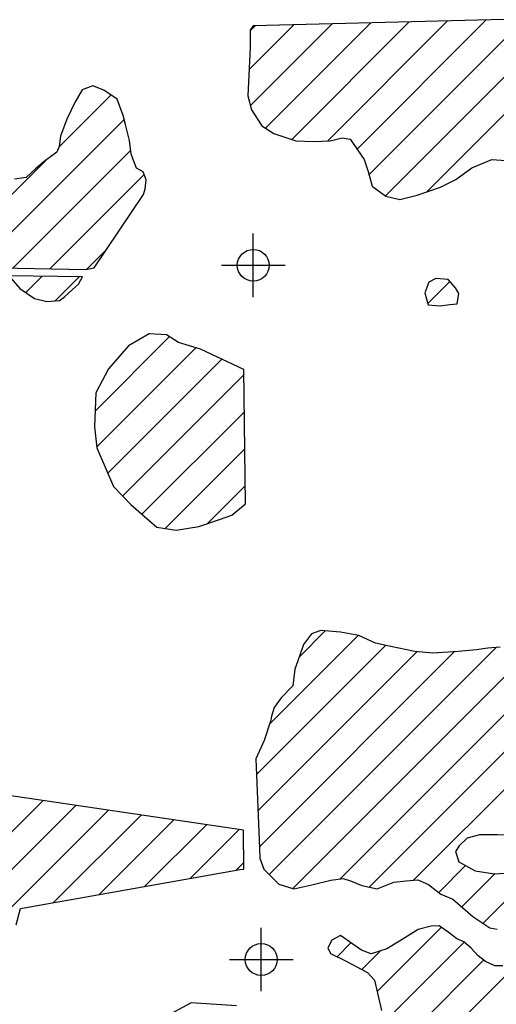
# Model space of a CAD drawing. Extents: x 192051 to 352051, y 710978 to 817615.
# Tile 60 of 85: x 276798 to 280542, y 779884 to 787621. Entities that reach past the tile are written whole.
import ezdxf

# ---------------------------------------------------------------- set-up
doc = ezdxf.new("R2010")
doc.units = 0
doc.header["$LTSCALE"] = 800
doc.header["$PDMODE"] = 34
doc.header["$PDSIZE"] = 250
doc.layers.get('0').update_dxf_attribs({"linetype": 'CONTINUOUS'})
for name, color, linetype in [('SEC', 2, 'CONTINUOUS'), ('WETDBA', 11, 'CONTINUOUS'), ('WETFILL', 12, 'CONTINUOUS')]:
    doc.layers.add(name, color=color, linetype=linetype)

# ---------------------------------------------------------------- blocks, each defined once
blk = doc.blocks.new('*X')
at = {"color": 0}
for p, q in [((279892.2, 780859.7), (290882.4, 791849.9)), ((280217.1, 779711.2), (291587.2, 791081.2)), ((279671.4, 786237.9), (281187.9, 787754.4)), ((278598.8, 787228.1), (278950.6, 787579.9)), ((278609.5, 786944.2), (279253, 787587.6)), ((278728.4, 786768.4), (279555.3, 787595.3)), ((278934.9, 786680.2), (279857.7, 787603)), ((279218.5, 786669), (280160.1, 787610.7)), ((279448.8, 786604.7), (280462.5, 787618.4)), ((279542.8, 786404), (280764.9, 787626.1)), ((279995.2, 786267), (281306.2, 787578.1)), ((278609.3, 787533.3), (278648.2, 787572.2)), ((277105.8, 786619.2), (277515.8, 787029.2)), ((276544.2, 785763), (277618.5, 786837.2)), ((276744.8, 785668.9), (277670.4, 786594.5)), ((276403.6, 785917), (277002.1, 786515.5)), ((277034.5, 785663.8), (277775.1, 786404.5)), ((277326, 785660.6), (277479.2, 785813.9)), ((276846.6, 785476), (276975.1, 785604.5)), ((277077.6, 785412.3), (277266, 785600.6)), ((280003.1, 785390.9), (280176.6, 785564.4)), ((277389.6, 784545.4), (277974.5, 785130.4)), ((277403.4, 784264.6), (278181.6, 785042.8)), ((277490.8, 784057.3), (278386, 784952.6)), ((277606.9, 783878.7), (278560.4, 784832.3)), ((277757.8, 783735), (278563.6, 784540.7)), ((277941.1, 783623.6), (278566.7, 784249.2)), ((278273.9, 783661.7), (278569.8, 783957.6)), ((278759.2, 782084.2), (279457, 782781.9)), ((278993.4, 782613.1), (279198.8, 782818.5)), ((278658.5, 781688.8), (279674.6, 782704.9)), ((278669.7, 781405.3), (279919, 782654.6)), ((278680.9, 781121.8), (280214.5, 782655.4)), ((278757.6, 780903.8), (280541.4, 782687.7)), ((278942.9, 780794.4), (280824.5, 782676.1)), ((279311.8, 780868.7), (281089.7, 782646.5)), ((279542.8, 780805), (281347.9, 782610.1)), ((275831.2, 780334.9), (276981.4, 781485.1)), ((276192.3, 780401.4), (277238.2, 781447.2)), ((276553.5, 780467.8), (277495, 781409.3)), ((277064, 780683.7), (277751.7, 781371.4)), ((277421.8, 780746.8), (278008.5, 781333.5)), ((277779.6, 780809.9), (278265.3, 781295.6)), ((278137.5, 780873.1), (278522.1, 781257.7)), ((280438.2, 780521.6), (280933.4, 781016.8)), ((278495.3, 780936.2), (278557.7, 780998.6)), ((280089.8, 780762.6), (280301.4, 780974.2)), ((280271.2, 780649.3), (280532.8, 780910.9)), ((279605.8, 779983.9), (280110.1, 780488.2)), ((279291.1, 780258.6), (279400.4, 780367.9)), ((279686.6, 779770), (280289.1, 780372.5)), ((279485.5, 780158.3), (279631.8, 780304.6)), ((279881, 779669.8), (280442.6, 780231.3))]:
    blk.add_line(p, q, dxfattribs=at)

msp = doc.modelspace()

# ---------------------------------------------------------------- linework, layer by layer
at = {"layer": 'SEC', "color": 0}
for p in [(278632.6, 785691.1), (278695.2, 780236.4)]:
    msp.add_point(p, dxfattribs=at)
at = {"layer": 'WETDBA', "color": 0}
for points in [[(280813.1, 787627.3), (278632.6, 787571.8), (278609.4, 787537.4), (278607.2, 787402.6), (278588.9, 787023.2), (278617.8, 786912.3), (278700.4, 786786.3), (278793.6, 786726.6), (278968.1, 786669.2), (279105.7, 786664.2), (279236.1, 786669.8), (279330.7, 786692.9), (279394.9, 786682.8), (279504.9, 786523.5), (279536.5, 786427.6), (279566.9, 786312.5), (279675.3, 786235.2), (279785.4, 786207), (279921.2, 786241.9), (280103, 786303.6), (280224.3, 786366.1), (280348.8, 786457.2), (280507.1, 786523), (280652.6, 786512.3)], [(276640.9, 785670.7), (277316.8, 785658.9), (277383, 785671), (277771.3, 786247.3), (277783, 786292.3), (277791.5, 786363.7), (277766.7, 786425.5), (277714.3, 786454.2), (277674.7, 786565), (277659.4, 786670.3), (277628.2, 786796.1), (277611.1, 786868.7), (277563.5, 786997.2), (277458, 787068.1), (277371.4, 787100.1), (277287.6, 787070.7), (277230.9, 786969.6), (277169.4, 786839.3), (277119.5, 786704.8), (277108.2, 786624.8), (277089.4, 786580.4), (276990.3, 786506.7), (276921.8, 786449.7), (276849, 786382), (276757.2, 786366.8)], [(280572.1, 782690.2), (280474.6, 782682.1), (280387.7, 782669.8), (280243.9, 782657.7), (280044.4, 782642.1), (279901, 782656.4), (279701, 782699.2), (279593.1, 782722.4), (279462.1, 782780.9), (279317.1, 782808.7), (279163, 782821.4), (279089.2, 782794.3), (279026.6, 782710.3), (278995.4, 782618.7), (278958.7, 782516.4), (278945, 782385.8), (278852.6, 782292.2), (278797.1, 782216.8), (278775.6, 782149.6), (278769.6, 782116), (278717.7, 781956.6), (278653.6, 781811.9), (278681.3, 781110.1), (278685, 781032.5), (278716.5, 780945.1), (278832.4, 780828.7), (278952.6, 780791.4), (279094.1, 780822), (279242.7, 780859.2), (279338.1, 780872.3), (279396, 780855), (279484.8, 780817.4), (279605.5, 780791.6), (279737.6, 780842.8), (279833.7, 780853.7), (279927, 780863.2), (280008.6, 780826.3), (280105.6, 780750.3), (280200.8, 780709.2), (280358.2, 780575.3), (280491, 780486.2), (280548.1, 780475.3)], [(276770.7, 780507.8), (276804.3, 780637.8), (278531.2, 780942.5), (278558.3, 780946.4), (278555.2, 781252.8), (276462.1, 781561.7)], [(280592.4, 780187.1), (280529.7, 780186.5), (280456.6, 780220.6), (280399.2, 780264.3), (280345.1, 780326.4), (280286.9, 780374.3), (280231.7, 780398), (280163.5, 780450.8), (280092.4, 780500.7), (280030.4, 780499.3), (279928.8, 780471.2), (279781.4, 780381.3), (279681.5, 780321.2), (279557.9, 780280), (279482, 780309.9), (279415.3, 780357.7), (279316.9, 780425.1), (279249.9, 780389.1), (279218.9, 780329.2), (279240.6, 780284), (279358.3, 780224.8), (279529.4, 780135.3), (279584.6, 780074.2), (279640.7, 779835.7)], [(278500.6, 779872.8), (278145.4, 779896.3), (277978.7, 779807.6)]]:
    msp.add_lwpolyline(points, dxfattribs=at)
for points in [[(277292.4, 785600.3), (276712.1, 785607.9), (276799.4, 785508.3), (276914.2, 785429.6), (277011.4, 785406.4), (277111.1, 785415.2), (277149.3, 785442.7), (277213.6, 785501.8), (277260.9, 785541.5)], [(280234.1, 785388.3), (280249, 785469.7), (280222.9, 785513.6), (280163.1, 785579.3), (280066.7, 785588.3), (280011.5, 785557.8), (279980.2, 785475.5), (280006.1, 785379.6), (280101, 785372.7), (280176.4, 785384.1)], [(278571.4, 783816.9), (278560, 784871), (278217.7, 785031.5), (278045.3, 785085.4), (277951.4, 785145), (277815.2, 785151.5), (277652.9, 785058.6), (277495, 784876.7), (277395, 784689.6), (277384.9, 784421.5), (277404.4, 784256.3), (277535.7, 783954), (277670.4, 783811.4), (277837.3, 783665.5), (277875.4, 783634.5), (278028.2, 783609), (278203.9, 783637.9), (278368, 783693.7), (278463.2, 783726.7)], [(280996.3, 781130.6), (280953.8, 781177.2), (280784.4, 781221.9), (280688.3, 781212.3), (280552.1, 781216), (280409.5, 781216.7), (280312.8, 781190), (280250.7, 781129.5), (280221.2, 781085.7), (280247.7, 781003.3), (280375.3, 780934), (280528.8, 780910.6), (280606.4, 780915), (280679.5, 780947.8), (280791.2, 780974.6), (280875, 780997.5), (280943.9, 781020.3), (280980.8, 781042.8), (281002.5, 781077.2)]]:
    msp.add_lwpolyline(points, close=True, dxfattribs=at)

# ---------------------------------------------------------------- block references
at = {"layer": 'WETFILL', "color": 0}
msp.add_blockref('*X', (0, 0), dxfattribs=at)
msp.add_blockref('*X', (0, 0), dxfattribs=at)
msp.add_blockref('*X', (0, 0), dxfattribs=at)
msp.add_blockref('*X', (0, 0), dxfattribs=at)
msp.add_blockref('*X', (0, 0), dxfattribs=at)
msp.add_blockref('*X', (0, 0), dxfattribs=at)
msp.add_blockref('*X', (0, 0), dxfattribs=at)
msp.add_blockref('*X', (0, 0), dxfattribs=at)
msp.add_blockref('*X', (0, 0), dxfattribs=at)
msp.add_blockref('*X', (0, 0), dxfattribs=at)
msp.add_blockref('*X', (0, 0), dxfattribs=at)
msp.add_blockref('*X', (0, 0), dxfattribs=at)
msp.add_blockref('*X', (0, 0), dxfattribs=at)
msp.add_blockref('*X', (0, 0), dxfattribs=at)
msp.add_blockref('*X', (0, 0), dxfattribs=at)
msp.add_blockref('*X', (0, 0), dxfattribs=at)
msp.add_blockref('*X', (0, 0), dxfattribs=at)
msp.add_blockref('*X', (0, 0), dxfattribs=at)
msp.add_blockref('*X', (0, 0), dxfattribs=at)
msp.add_blockref('*X', (0, 0), dxfattribs=at)
msp.add_blockref('*X', (0, 0), dxfattribs=at)
msp.add_blockref('*X', (0, 0), dxfattribs=at)
msp.add_blockref('*X', (0, 0), dxfattribs=at)
msp.add_blockref('*X', (0, 0), dxfattribs=at)
msp.add_blockref('*X', (0, 0), dxfattribs=at)
msp.add_blockref('*X', (0, 0), dxfattribs=at)
msp.add_blockref('*X', (0, 0), dxfattribs=at)
msp.add_blockref('*X', (0, 0), dxfattribs=at)
msp.add_blockref('*X', (0, 0), dxfattribs=at)
msp.add_blockref('*X', (0, 0), dxfattribs=at)
msp.add_blockref('*X', (0, 0), dxfattribs=at)
msp.add_blockref('*X', (0, 0), dxfattribs=at)
msp.add_blockref('*X', (0, 0), dxfattribs=at)
msp.add_blockref('*X', (0, 0), dxfattribs=at)
msp.add_blockref('*X', (0, 0), dxfattribs=at)
msp.add_blockref('*X', (0, 0), dxfattribs=at)
msp.add_blockref('*X', (0, 0), dxfattribs=at)
msp.add_blockref('*X', (0, 0), dxfattribs=at)
msp.add_blockref('*X', (0, 0), dxfattribs=at)
msp.add_blockref('*X', (0, 0), dxfattribs=at)
msp.add_blockref('*X', (0, 0), dxfattribs=at)
msp.add_blockref('*X', (0, 0), dxfattribs=at)
msp.add_blockref('*X', (0, 0), dxfattribs=at)
msp.add_blockref('*X', (0, 0), dxfattribs=at)
msp.add_blockref('*X', (0, 0), dxfattribs=at)
msp.add_blockref('*X', (0, 0), dxfattribs=at)
msp.add_blockref('*X', (0, 0), dxfattribs=at)
msp.add_blockref('*X', (0, 0), dxfattribs=at)
msp.add_blockref('*X', (0, 0), dxfattribs=at)
msp.add_blockref('*X', (0, 0), dxfattribs=at)
msp.add_blockref('*X', (0, 0), dxfattribs=at)
msp.add_blockref('*X', (0, 0), dxfattribs=at)
msp.add_blockref('*X', (0, 0), dxfattribs=at)
msp.add_blockref('*X', (0, 0), dxfattribs=at)
msp.add_blockref('*X', (0, 0), dxfattribs=at)
msp.add_blockref('*X', (0, 0), dxfattribs=at)
msp.add_blockref('*X', (0, 0), dxfattribs=at)
msp.add_blockref('*X', (0, 0), dxfattribs=at)
msp.add_blockref('*X', (0, 0), dxfattribs=at)
msp.add_blockref('*X', (0, 0), dxfattribs=at)
msp.add_blockref('*X', (0, 0), dxfattribs=at)
msp.add_blockref('*X', (0, 0), dxfattribs=at)
msp.add_blockref('*X', (0, 0), dxfattribs=at)
msp.add_blockref('*X', (0, 0), dxfattribs=at)
msp.add_blockref('*X', (0, 0), dxfattribs=at)
msp.add_blockref('*X', (0, 0), dxfattribs=at)
msp.add_blockref('*X', (0, 0), dxfattribs=at)
msp.add_blockref('*X', (0, 0), dxfattribs=at)
msp.add_blockref('*X', (0, 0), dxfattribs=at)
msp.add_blockref('*X', (0, 0), dxfattribs=at)
msp.add_blockref('*X', (0, 0), dxfattribs=at)
msp.add_blockref('*X', (0, 0), dxfattribs=at)
msp.add_blockref('*X', (0, 0), dxfattribs=at)
msp.add_blockref('*X', (0, 0), dxfattribs=at)
msp.add_blockref('*X', (0, 0), dxfattribs=at)
msp.add_blockref('*X', (0, 0), dxfattribs=at)
msp.add_blockref('*X', (0, 0), dxfattribs=at)
msp.add_blockref('*X', (0, 0), dxfattribs=at)
msp.add_blockref('*X', (0, 0), dxfattribs=at)
msp.add_blockref('*X', (0, 0), dxfattribs=at)
msp.add_blockref('*X', (0, 0), dxfattribs=at)
msp.add_blockref('*X', (0, 0), dxfattribs=at)
msp.add_blockref('*X', (0, 0), dxfattribs=at)
msp.add_blockref('*X', (0, 0), dxfattribs=at)
msp.add_blockref('*X', (0, 0), dxfattribs=at)
msp.add_blockref('*X', (0, 0), dxfattribs=at)
msp.add_blockref('*X', (0, 0), dxfattribs=at)
msp.add_blockref('*X', (0, 0), dxfattribs=at)
msp.add_blockref('*X', (0, 0), dxfattribs=at)
msp.add_blockref('*X', (0, 0), dxfattribs=at)
msp.add_blockref('*X', (0, 0), dxfattribs=at)
msp.add_blockref('*X', (0, 0), dxfattribs=at)
msp.add_blockref('*X', (0, 0), dxfattribs=at)
msp.add_blockref('*X', (0, 0), dxfattribs=at)
msp.add_blockref('*X', (0, 0), dxfattribs=at)
msp.add_blockref('*X', (0, 0), dxfattribs=at)
msp.add_blockref('*X', (0, 0), dxfattribs=at)
msp.add_blockref('*X', (0, 0), dxfattribs=at)
msp.add_blockref('*X', (0, 0), dxfattribs=at)
msp.add_blockref('*X', (0, 0), dxfattribs=at)

doc.saveas('drawing.dxf')
